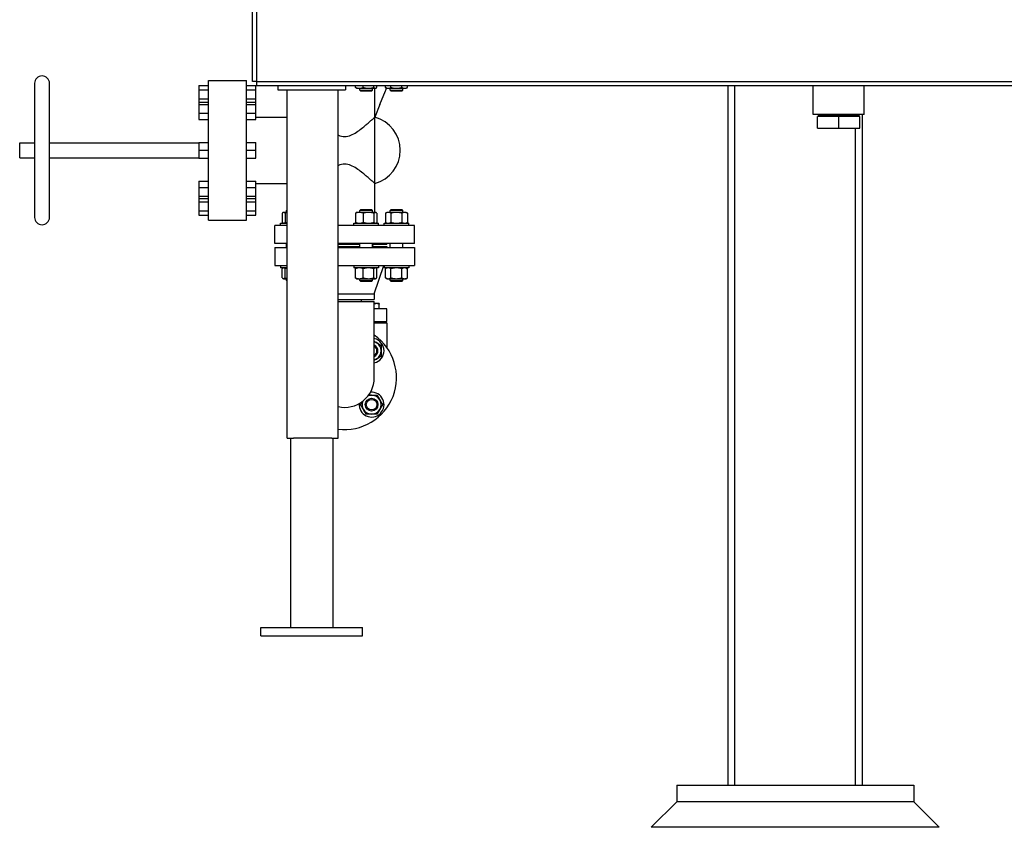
# Model space of a CAD drawing. Header units: inches. Extents: x 36 to 1719, y -84 to 1122.
# Tile 87 of 256: x 660 to 718, y 238 to 286. Entities that reach past the tile are written whole.
import ezdxf

# ---------------------------------------------------------------- set-up
doc = ezdxf.new("R2010")
doc.units = ezdxf.units.IN
doc.header["$LTSCALE"] = 48
doc.header["$MEASUREMENT"] = 0
doc.layers.add('Visible (ANSI)', color=7, linetype='Continuous', lineweight=30)

msp = doc.modelspace()

# ---------------------------------------------------------------- linework, layer by layer
at = {"layer": 'Visible (ANSI)'}
for p, q in [((673.91768, 282.48377), (673.91768, 347.98377)), ((674.16768, 347.98377), (674.16768, 282.48377)), ((661.05918, 282.37777), (661.05918, 274.45777)), ((661.93918, 274.45777), (661.93918, 282.37777)), ((670.76418, 282.25577), (671.32418, 282.25577)), ((670.76418, 282.25577), (670.76418, 281.99177)), ((671.32418, 282.54277), (673.56418, 282.54277)), ((671.32418, 274.29277), (671.32418, 282.54277)), ((673.56418, 274.29277), (673.56418, 282.54277)), ((673.56418, 282.25577), (674.12418, 282.25577)), ((674.16768, 282.48377), (673.91768, 282.48377)), ((674.12418, 281.99177), (674.12418, 282.25577)), ((674.16768, 282.48377), (674.16768, 282.23377)), ((674.16768, 282.48377), (738.91768, 282.48377)), ((738.91768, 282.23377), (674.16768, 282.23377)), ((675.41768, 282.23377), (675.41768, 281.98377)), ((679.41768, 282.23377), (679.41768, 281.98377)), ((680.00848, 282.13301), (680.00848, 282.23377)), ((680.07336, 282.08277), (680.05352, 282.09423)), ((680.07336, 282.08277), (680.23812, 282.08277)), ((680.23812, 282.08277), (680.78145, 282.08277)), ((680.26086, 281.97777), (680.26086, 282.08277)), ((680.46776, 282.13301), (680.46776, 282.23377)), ((680.78145, 282.08277), (681.1792, 282.08277)), ((681.01086, 281.97777), (681.01086, 282.08277)), ((681.09514, 282.13301), (681.09514, 282.23377)), ((681.14918, 280.37577), (681.14918, 282.08277)), ((681.1792, 282.08277), (681.19836, 282.08277)), ((681.19836, 282.08277), (681.21821, 282.09423)), ((681.26325, 282.13301), (681.26325, 282.23377)), ((681.7777, 282.13301), (681.7777, 282.23377)), ((681.86472, 282.08277), (681.7777, 282.13301)), ((681.86472, 282.08277), (681.94008, 282.08277)), ((681.94008, 282.08277), (682.42722, 282.08277)), ((682.05222, 281.97777), (682.05222, 282.08277)), ((682.10246, 282.13301), (682.10246, 282.23377)), ((682.42722, 282.08277), (682.91436, 282.08277)), ((682.75198, 282.13301), (682.75198, 282.23377)), ((682.80222, 281.97777), (682.80222, 282.08277)), ((682.91436, 282.08277), (682.98972, 282.08277)), ((682.98972, 282.08277), (683.07674, 282.13301)), ((683.07674, 282.13301), (683.07674, 282.23377)), ((702.01418, 240.92127), (702.01418, 282.23377)), ((702.41418, 240.92127), (702.41418, 282.23377)), ((707.04268, 280.54377), (707.04268, 282.23377)), ((710.04268, 280.54377), (710.04268, 282.23377)), ((670.76418, 281.99177), (671.32418, 281.99177)), ((670.76418, 281.99177), (670.76418, 281.46377)), ((670.76418, 281.46377), (671.32418, 281.46377)), ((670.76418, 281.46377), (670.76418, 281.2683)), ((673.56418, 281.99177), (674.12418, 281.99177)), ((673.56418, 281.46377), (674.12418, 281.46377)), ((674.12418, 281.46377), (674.12418, 281.99177)), ((674.12418, 281.2683), (674.12418, 281.46377)), ((675.41768, 281.98377), (679.41768, 281.98377)), ((675.98018, 261.42127), (675.98018, 281.98377)), ((678.98018, 261.42127), (678.98018, 281.98377)), ((680.32336, 281.91527), (680.26086, 281.97777)), ((680.26086, 281.97777), (681.01086, 281.97777)), ((680.94836, 281.91527), (680.32336, 281.91527)), ((680.94836, 281.91527), (681.01086, 281.97777)), ((681.45611, 281.13243), (681.77573, 281.92353)), ((682.11472, 281.91527), (682.05222, 281.97777)), ((682.05222, 281.97777), (682.80222, 281.97777)), ((682.73972, 281.91527), (682.11472, 281.91527)), ((682.73972, 281.91527), (682.80222, 281.97777)), ((670.76418, 281.2683), (671.32418, 281.2683)), ((670.76418, 281.2683), (670.76418, 281.13165)), ((670.76418, 281.13165), (671.32418, 281.13165)), ((670.76418, 281.13165), (670.76418, 280.62164)), ((673.56418, 281.2683), (674.12418, 281.2683)), ((673.56418, 281.13165), (674.12418, 281.13165)), ((674.12418, 281.13165), (674.12418, 281.2683)), ((674.12418, 280.62164), (674.12418, 281.13165)), ((681.45611, 281.13243), (681.15028, 280.37548)), ((670.76418, 280.62164), (671.32418, 280.62164)), ((670.76418, 280.62164), (670.76418, 280.24829)), ((673.56418, 280.62164), (674.12418, 280.62164)), ((674.12418, 280.24829), (674.12418, 280.62164)), ((674.12418, 280.37577), (675.98018, 280.37577)), ((681.14918, 276.45977), (681.14918, 280.37577)), ((710.04268, 280.54377), (707.04268, 280.54377)), ((707.29268, 279.72377), (707.29268, 280.41377)), ((708.54268, 280.41377), (707.29268, 280.41377)), ((707.34995, 280.54377), (707.34755, 280.46712)), ((707.34755, 280.41377), (707.34755, 280.46712)), ((709.73781, 280.46712), (707.34755, 280.46712)), ((709.79268, 280.41377), (708.54268, 280.41377)), ((708.54268, 279.72377), (708.54268, 280.41377)), ((709.73541, 280.54377), (709.73781, 280.46712)), ((709.73781, 280.41377), (709.73781, 280.46712)), ((709.79268, 279.72377), (709.79268, 280.41377)), ((709.94418, 240.92127), (709.94418, 280.54377)), ((670.76418, 280.24829), (671.32418, 280.24829)), ((673.56418, 280.24829), (674.12418, 280.24829)), ((707.29268, 279.72377), (708.54268, 279.72377)), ((708.54268, 279.72377), (709.79268, 279.72377)), ((709.54418, 240.92127), (709.54418, 279.72377)), ((660.17918, 278.85777), (661.05918, 278.85777)), ((660.17918, 277.97777), (660.17918, 278.85777)), ((661.93918, 278.85777), (670.76418, 278.85777)), ((670.76418, 278.87503), (671.32418, 278.87503)), ((670.76418, 278.87503), (670.76418, 278.41777)), ((673.56418, 278.87503), (674.12418, 278.87503)), ((674.12418, 278.41777), (674.12418, 278.87503)), ((660.17918, 277.97777), (661.05918, 277.97777)), ((661.93918, 277.97777), (670.76418, 277.97777)), ((670.76418, 278.41777), (671.32418, 278.41777)), ((670.76418, 278.41777), (670.76418, 277.96051)), ((670.76418, 277.96051), (671.32418, 277.96051)), ((673.56418, 278.41777), (674.12418, 278.41777)), ((673.56418, 277.96051), (674.12418, 277.96051)), ((674.12418, 277.96051), (674.12418, 278.41777)), ((670.76418, 276.58726), (671.32418, 276.58726)), ((670.76418, 276.58726), (670.76418, 276.21391)), ((670.76418, 276.21391), (671.32418, 276.21391)), ((670.76418, 276.21391), (670.76418, 275.7039)), ((673.56418, 276.58726), (674.12418, 276.58726)), ((673.56418, 276.21391), (674.12418, 276.21391)), ((674.12418, 276.21391), (674.12418, 276.58726)), ((674.12418, 276.45977), (675.98018, 276.45977)), ((674.12418, 275.7039), (674.12418, 276.21391)), ((681.14918, 274.75277), (681.14918, 276.45977)), ((670.76418, 275.7039), (671.32418, 275.7039)), ((670.76418, 275.7039), (670.76418, 275.56724)), ((673.56418, 275.7039), (674.12418, 275.7039)), ((674.12418, 275.56724), (674.12418, 275.7039)), ((670.76418, 275.56724), (670.76418, 275.37177)), ((670.76418, 275.56724), (671.32418, 275.56724)), ((670.76418, 275.37177), (671.32418, 275.37177)), ((670.76418, 275.37177), (670.76418, 274.84377)), ((673.56418, 275.56724), (674.12418, 275.56724)), ((673.56418, 275.37177), (674.12418, 275.37177)), ((674.12418, 275.37177), (674.12418, 275.56724)), ((674.12418, 274.84377), (674.12418, 275.37177)), ((670.76418, 274.84377), (671.32418, 274.84377)), ((670.76418, 274.84377), (670.76418, 274.57977)), ((670.76418, 274.57977), (671.32418, 274.57977)), ((673.56418, 274.84377), (674.12418, 274.84377)), ((673.56418, 274.57977), (674.12418, 274.57977)), ((674.12418, 274.57977), (674.12418, 274.84377)), ((675.68375, 274.70253), (675.68375, 274.16201)), ((675.74864, 274.75277), (675.7288, 274.74132)), ((675.76781, 274.75277), (675.74864, 274.75277)), ((675.98018, 274.75277), (675.76781, 274.75277)), ((675.85186, 274.70253), (675.85186, 274.16201)), ((675.98018, 274.90181), (675.93614, 274.85777)), ((675.98018, 274.85777), (675.93614, 274.85777)), ((675.93614, 274.75277), (675.93614, 274.85777)), ((680.00848, 274.70253), (680.00848, 274.16201)), ((680.07336, 274.75277), (680.05352, 274.74132)), ((680.23812, 274.75277), (680.07336, 274.75277)), ((680.78145, 274.75277), (680.23812, 274.75277)), ((680.32336, 274.92027), (680.26086, 274.85777)), ((681.01086, 274.85777), (680.26086, 274.85777)), ((680.26086, 274.75277), (680.26086, 274.85777)), ((680.32336, 274.92027), (680.94836, 274.92027)), ((680.46776, 274.70253), (680.46776, 274.16201)), ((681.1792, 274.75277), (680.78145, 274.75277)), ((680.94836, 274.92027), (681.01086, 274.85777)), ((681.01086, 274.75277), (681.01086, 274.85777)), ((681.09514, 274.70253), (681.09514, 274.16201)), ((681.19836, 274.75277), (681.1792, 274.75277)), ((681.19836, 274.75277), (681.21821, 274.74132)), ((681.26325, 274.70253), (681.26325, 274.16201)), ((681.86472, 274.75277), (681.7777, 274.70253)), ((681.7777, 274.70253), (681.7777, 274.16201)), ((681.94008, 274.75277), (681.86472, 274.75277)), ((682.42722, 274.75277), (681.94008, 274.75277)), ((682.11472, 274.92027), (682.05222, 274.85777)), ((682.80222, 274.85777), (682.05222, 274.85777)), ((682.05222, 274.75277), (682.05222, 274.85777)), ((682.10246, 274.70253), (682.10246, 274.16201)), ((682.11472, 274.92027), (682.73972, 274.92027)), ((682.91436, 274.75277), (682.42722, 274.75277)), ((682.73972, 274.92027), (682.80222, 274.85777)), ((682.75198, 274.70253), (682.75198, 274.16201)), ((682.80222, 274.75277), (682.80222, 274.85777)), ((682.98972, 274.75277), (682.91436, 274.75277)), ((682.98972, 274.75277), (683.07674, 274.70253)), ((683.07674, 274.70253), (683.07674, 274.16201)), ((671.32418, 274.29277), (673.56418, 274.29277)), ((675.24418, 272.91777), (675.24418, 273.97777)), ((675.98018, 273.97777), (675.24418, 273.97777)), ((675.57664, 273.97777), (675.57664, 274.11177)), ((675.57664, 274.11177), (675.98018, 274.11177)), ((675.74864, 274.11177), (675.7288, 274.12323)), ((683.49418, 273.97777), (678.98018, 273.97777)), ((679.90136, 273.97777), (679.90136, 274.11177)), ((679.90136, 274.11177), (681.37036, 274.11177)), ((680.07336, 274.11177), (680.05352, 274.12323)), ((681.19836, 274.11177), (681.21821, 274.12323)), ((681.37036, 273.97777), (681.37036, 274.11177)), ((681.69272, 273.97777), (681.69272, 274.11177)), ((681.69272, 274.11177), (683.16172, 274.11177)), ((681.86472, 274.11177), (681.7777, 274.16201)), ((682.98972, 274.11177), (683.07674, 274.16201)), ((683.16172, 273.97777), (683.16172, 274.11177)), ((683.49418, 272.91777), (683.49418, 273.97777)), ((675.98018, 272.91777), (675.24418, 272.91777)), ((675.93614, 272.66777), (675.93614, 272.91777)), ((683.49418, 272.91777), (678.98018, 272.91777)), ((680.26086, 272.85777), (678.98018, 272.85777)), ((678.98018, 272.72777), (680.26086, 272.72777)), ((680.26086, 272.66777), (680.26086, 272.91777)), ((681.01086, 272.66777), (681.01086, 272.91777)), ((681.86918, 272.85777), (681.01086, 272.85777)), ((681.01086, 272.72777), (681.86918, 272.72777)), ((681.04409, 272.7278), (681.02641, 272.85779)), ((681.86918, 272.85777), (681.86918, 272.91777)), ((681.86918, 272.72777), (681.86918, 272.66777)), ((682.05222, 272.66777), (682.05222, 272.91777)), ((682.80222, 272.66777), (682.80222, 272.91777)), ((675.24418, 272.66777), (675.24418, 271.60777)), ((675.24418, 272.66777), (675.98018, 272.66777)), ((678.98018, 272.66777), (683.49418, 272.66777)), ((683.49418, 272.66777), (683.49418, 271.60777)), ((675.24418, 271.60777), (675.98018, 271.60777)), ((675.57664, 271.60777), (675.57664, 271.47377)), ((678.98018, 271.60777), (683.49418, 271.60777)), ((679.90136, 271.60777), (679.90136, 271.47377)), ((681.11918, 269.94777), (681.67918, 271.60777)), ((681.37036, 271.60777), (681.37036, 271.47377)), ((681.69272, 271.60777), (681.69272, 271.47377)), ((683.16172, 271.60777), (683.16172, 271.47377)), ((675.98018, 271.47377), (675.57664, 271.47377)), ((675.68375, 270.88301), (675.68375, 271.42353)), ((675.74864, 271.47377), (675.7288, 271.46232)), ((675.85186, 270.88301), (675.85186, 271.42353)), ((681.37036, 271.47377), (679.90136, 271.47377)), ((680.00848, 270.88301), (680.00848, 271.42353)), ((680.07336, 271.47377), (680.05352, 271.46232)), ((680.46776, 270.88301), (680.46776, 271.42353)), ((681.09514, 270.88301), (681.09514, 271.42353)), ((681.19836, 271.47377), (681.21821, 271.46232)), ((681.26325, 270.88301), (681.26325, 271.42353)), ((683.16172, 271.47377), (681.69272, 271.47377)), ((681.86472, 271.47377), (681.7777, 271.42353)), ((681.7777, 270.88301), (681.7777, 271.42353)), ((682.10246, 270.88301), (682.10246, 271.42353)), ((682.75198, 270.88301), (682.75198, 271.42353)), ((682.98972, 271.47377), (683.07674, 271.42353)), ((683.07674, 270.88301), (683.07674, 271.42353)), ((675.74864, 270.83277), (675.7288, 270.84423)), ((675.74864, 270.83277), (675.76781, 270.83277)), ((675.76781, 270.83277), (675.98018, 270.83277)), ((675.93614, 270.73277), (675.93614, 270.83277)), ((675.98018, 270.68873), (675.93614, 270.73277)), ((675.93614, 270.73277), (675.98018, 270.73277)), ((680.07336, 270.83277), (680.05352, 270.84423)), ((680.07336, 270.83277), (680.23812, 270.83277)), ((680.23812, 270.83277), (680.78145, 270.83277)), ((680.26086, 270.73277), (680.26086, 270.83277)), ((680.32336, 270.67027), (680.26086, 270.73277)), ((680.26086, 270.73277), (681.01086, 270.73277)), ((680.94836, 270.67027), (680.32336, 270.67027)), ((680.78145, 270.83277), (681.1792, 270.83277)), ((680.94836, 270.67027), (681.01086, 270.73277)), ((681.01086, 270.73277), (681.01086, 270.83277)), ((681.1792, 270.83277), (681.19836, 270.83277)), ((681.19836, 270.83277), (681.21821, 270.84423)), ((681.86472, 270.83277), (681.7777, 270.88301)), ((681.86472, 270.83277), (681.94008, 270.83277)), ((681.94008, 270.83277), (682.42722, 270.83277)), ((682.05222, 270.73277), (682.05222, 270.83277)), ((682.11472, 270.67027), (682.05222, 270.73277)), ((682.05222, 270.73277), (682.80222, 270.73277)), ((682.73972, 270.67027), (682.11472, 270.67027)), ((682.42722, 270.83277), (682.91436, 270.83277)), ((682.73972, 270.67027), (682.80222, 270.73277)), ((682.80222, 270.73277), (682.80222, 270.83277)), ((682.91436, 270.83277), (682.98972, 270.83277)), ((682.98972, 270.83277), (683.07674, 270.88301)), ((678.98018, 269.94777), (681.11918, 269.94777)), ((681.11918, 269.94777), (681.11918, 269.60777)), ((678.98018, 269.60777), (681.11918, 269.60777)), ((678.98018, 269.48277), (681.11918, 269.48277)), ((680.36918, 269.48277), (680.36918, 269.60777)), ((681.11918, 264.98277), (681.11918, 269.48277)), ((681.25748, 269.36127), (681.11918, 269.36127)), ((681.41373, 269.36127), (681.25748, 269.36127)), ((681.41373, 269.04527), (681.41373, 269.33336)), ((681.86918, 269.04527), (681.11918, 269.04527)), ((681.86918, 268.29527), (681.86918, 269.04527)), ((681.11918, 268.29527), (681.86918, 268.29527)), ((681.11918, 268.23277), (681.86918, 268.23277)), ((681.31998, 268.29527), (681.31998, 268.23277)), ((681.86918, 268.23277), (681.86918, 266.74731)), ((675.98018, 261.42127), (676.35518, 261.42127)), ((676.16768, 261.42127), (676.16768, 250.23627)), ((678.60518, 261.42127), (676.35518, 261.42127)), ((678.60518, 261.42127), (678.98018, 261.42127)), ((678.66768, 261.42127), (678.66768, 250.23627)), ((674.41768, 250.23627), (680.41768, 250.23627)), ((674.41768, 249.73627), (674.41768, 250.23627)), ((680.41768, 249.73627), (680.41768, 250.23627)), ((674.41768, 249.73627), (680.41768, 249.73627)), ((698.97918, 240.92127), (698.97918, 239.92127)), ((698.97918, 240.92127), (712.97918, 240.92127)), ((712.97918, 240.92127), (712.97918, 239.92127)), ((697.47918, 238.42127), (698.97918, 239.92127)), ((712.97918, 239.92127), (698.97918, 239.92127)), ((712.97918, 239.92127), (698.97918, 239.92127)), ((714.47918, 238.42127), (712.97918, 239.92127)), ((714.47918, 238.42127), (697.47918, 238.42127))]:
    msp.add_line(p, q, dxfattribs=at)
for radius in [0.37513, 0.375, 0.3125]:
    msp.add_circle((680.96017, 263.39178), radius, dxfattribs=at)
for centre, radius, start, end in [((661.49918, 282.37777), 0.44, 0, 180), ((680.62126, 278.41777), 2.02792, 285.0894267, 74.9105733), ((661.49918, 274.45777), 0.44, 180, 0), ((679.36918, 264.98277), 3.06, 262.6965587, 55.1174945), ((680.96017, 266.57376), 0.7345, 282.5027842, 77.4972158), ((680.96017, 266.57376), 0.5625, 60, 73.5795411), ((680.96017, 266.57376), 0.37513, 295.0799745, 64.9200255), ((680.96017, 266.57376), 0.375, 295.0890267, 64.9109733), ((680.96017, 266.57376), 0.5625, 0, 60), ((680.96017, 266.57376), 0.3125, 300.5860062, 59.4139938), ((680.96017, 266.57376), 0.5625, 300, 0), ((680.96017, 266.57376), 0.5625, 286.4204589, 300), ((679.36918, 264.98277), 1.75, 257.1566804, 0), ((680.96017, 263.39178), 0.7345, 174.7967195, 95.2032805), ((680.96017, 263.39178), 0.5625, 158.7767344, 210), ((680.96017, 263.39178), 0.5625, 90, 111.2232656), ((680.96017, 263.39178), 0.5625, 30, 90), ((680.96017, 263.39178), 0.5625, 330, 30), ((680.96017, 263.39178), 0.5625, 210, 270), ((680.96017, 263.39178), 0.5625, 270, 330)]:
    msp.add_arc(centre, radius, start, end, dxfattribs=at)
for points, weights in [([(680.05352, 282.09423), (680.03223, 282.10652), (680.00848, 282.13301)], [1.01895290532, 1.01965956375, 1]), ([(680.00848, 282.13301), (680.13154, 282.08277), (680.23812, 282.08277)], [1, 1.0379548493, 1]), ([(680.23812, 282.08277), (680.34469, 282.08277), (680.46776, 282.13301)], [1, 1.0379548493, 1]), ([(680.46776, 282.13301), (680.63586, 282.08277), (680.78145, 282.08277)], [1, 1.0379548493, 1]), ([(680.78145, 282.08277), (680.92704, 282.08277), (681.09514, 282.13301)], [1, 1.0379548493, 1]), ([(681.09514, 282.13301), (681.14019, 282.08277), (681.1792, 282.08277)], [1, 1.0379548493, 1]), ([(681.1792, 282.08277), (681.21821, 282.08277), (681.26325, 282.13301)], [1, 1.0379548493, 1]), ([(681.7777, 282.13301), (681.86472, 282.08277), (681.94008, 282.08277)], [1, 1.0379548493, 1]), ([(681.94008, 282.08277), (682.01544, 282.08277), (682.10246, 282.13301)], [1, 1.0379548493, 1]), ([(682.10246, 282.13301), (682.2765, 282.08277), (682.42722, 282.08277)], [1, 1.0379548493, 1]), ([(682.42722, 282.08277), (682.57794, 282.08277), (682.75198, 282.13301)], [1, 1.0379548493, 1]), ([(682.75198, 282.13301), (682.839, 282.08277), (682.91436, 282.08277)], [1, 1.0379548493, 1]), ([(682.91436, 282.08277), (682.98972, 282.08277), (683.07674, 282.13301)], [1, 1.0379548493, 1]), ([(675.76781, 274.75277), (675.7288, 274.75277), (675.68375, 274.70253)], [1, 1.0379548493, 1]), ([(675.85186, 274.70253), (675.80682, 274.75277), (675.76781, 274.75277)], [1, 1.0379548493, 1]), ([(675.98018, 274.73439), (675.91887, 274.72256), (675.85186, 274.70253)], [1.01805386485, 1.01479092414, 1]), ([(680.23812, 274.75277), (680.13154, 274.75277), (680.00848, 274.70253)], [1, 1.0379548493, 1]), ([(680.00848, 274.70253), (680.03223, 274.72902), (680.05352, 274.74132)], [1, 1.01965956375, 1.01895290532]), ([(680.46776, 274.70253), (680.34469, 274.75277), (680.23812, 274.75277)], [1, 1.0379548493, 1]), ([(680.78145, 274.75277), (680.63586, 274.75277), (680.46776, 274.70253)], [1, 1.0379548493, 1]), ([(681.09514, 274.70253), (680.92704, 274.75277), (680.78145, 274.75277)], [1, 1.0379548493, 1]), ([(681.1792, 274.75277), (681.14019, 274.75277), (681.09514, 274.70253)], [1, 1.0379548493, 1]), ([(681.26325, 274.70253), (681.21821, 274.75277), (681.1792, 274.75277)], [1, 1.0379548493, 1]), ([(681.94008, 274.75277), (681.86472, 274.75277), (681.7777, 274.70253)], [1, 1.0379548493, 1]), ([(682.10246, 274.70253), (682.01544, 274.75277), (681.94008, 274.75277)], [1, 1.0379548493, 1]), ([(682.42722, 274.75277), (682.2765, 274.75277), (682.10246, 274.70253)], [1, 1.0379548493, 1]), ([(682.75198, 274.70253), (682.57794, 274.75277), (682.42722, 274.75277)], [1, 1.0379548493, 1]), ([(682.91436, 274.75277), (682.839, 274.75277), (682.75198, 274.70253)], [1, 1.0379548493, 1]), ([(683.07674, 274.70253), (682.98972, 274.75277), (682.91436, 274.75277)], [1, 1.0379548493, 1]), ([(675.68375, 274.16201), (675.7288, 274.11177), (675.76781, 274.11177)], [1, 1.0379548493, 1]), ([(675.76781, 274.11177), (675.80682, 274.11177), (675.85186, 274.16201)], [1, 1.0379548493, 1]), ([(675.85186, 274.16201), (675.91887, 274.14199), (675.98018, 274.13015)], [1, 1.01479092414, 1.01805386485]), ([(680.00848, 274.16201), (680.13154, 274.11177), (680.23812, 274.11177)], [1, 1.0379548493, 1]), ([(680.05352, 274.12323), (680.03223, 274.13552), (680.00848, 274.16201)], [1.01895290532, 1.01965956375, 1]), ([(680.23812, 274.11177), (680.34469, 274.11177), (680.46776, 274.16201)], [1, 1.0379548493, 1]), ([(680.46776, 274.16201), (680.63586, 274.11177), (680.78145, 274.11177)], [1, 1.0379548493, 1]), ([(680.78145, 274.11177), (680.92704, 274.11177), (681.09514, 274.16201)], [1, 1.0379548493, 1]), ([(681.09514, 274.16201), (681.14019, 274.11177), (681.1792, 274.11177)], [1, 1.0379548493, 1]), ([(681.1792, 274.11177), (681.21821, 274.11177), (681.26325, 274.16201)], [1, 1.0379548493, 1]), ([(681.7777, 274.16201), (681.86472, 274.11177), (681.94008, 274.11177)], [1, 1.0379548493, 1]), ([(681.94008, 274.11177), (682.01544, 274.11177), (682.10246, 274.16201)], [1, 1.0379548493, 1]), ([(682.10246, 274.16201), (682.2765, 274.11177), (682.42722, 274.11177)], [1, 1.0379548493, 1]), ([(682.42722, 274.11177), (682.57794, 274.11177), (682.75198, 274.16201)], [1, 1.0379548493, 1]), ([(682.75198, 274.16201), (682.839, 274.11177), (682.91436, 274.11177)], [1, 1.0379548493, 1]), ([(682.91436, 274.11177), (682.98972, 274.11177), (683.07674, 274.16201)], [1, 1.0379548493, 1]), ([(675.76781, 271.47377), (675.7288, 271.47377), (675.68375, 271.42353)], [1, 1.0379548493, 1]), ([(675.85186, 271.42353), (675.80682, 271.47377), (675.76781, 271.47377)], [1, 1.0379548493, 1]), ([(675.98018, 271.45539), (675.91887, 271.44356), (675.85186, 271.42353)], [1.01805386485, 1.01479092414, 1]), ([(680.23812, 271.47377), (680.13154, 271.47377), (680.00848, 271.42353)], [1, 1.0379548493, 1]), ([(680.00848, 271.42353), (680.03223, 271.45002), (680.05352, 271.46232)], [1, 1.01965956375, 1.01895290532]), ([(680.46776, 271.42353), (680.34469, 271.47377), (680.23812, 271.47377)], [1, 1.0379548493, 1]), ([(680.78145, 271.47377), (680.63586, 271.47377), (680.46776, 271.42353)], [1, 1.0379548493, 1]), ([(681.09514, 271.42353), (680.92704, 271.47377), (680.78145, 271.47377)], [1, 1.0379548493, 1]), ([(681.1792, 271.47377), (681.14019, 271.47377), (681.09514, 271.42353)], [1, 1.0379548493, 1]), ([(681.26325, 271.42353), (681.21821, 271.47377), (681.1792, 271.47377)], [1, 1.0379548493, 1]), ([(681.94008, 271.47377), (681.86472, 271.47377), (681.7777, 271.42353)], [1, 1.0379548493, 1]), ([(682.10246, 271.42353), (682.01544, 271.47377), (681.94008, 271.47377)], [1, 1.0379548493, 1]), ([(682.42722, 271.47377), (682.2765, 271.47377), (682.10246, 271.42353)], [1, 1.0379548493, 1]), ([(682.75198, 271.42353), (682.57794, 271.47377), (682.42722, 271.47377)], [1, 1.0379548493, 1]), ([(682.91436, 271.47377), (682.839, 271.47377), (682.75198, 271.42353)], [1, 1.0379548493, 1]), ([(683.07674, 271.42353), (682.98972, 271.47377), (682.91436, 271.47377)], [1, 1.0379548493, 1]), ([(675.68375, 270.88301), (675.7288, 270.83277), (675.76781, 270.83277)], [1, 1.0379548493, 1]), ([(675.76781, 270.83277), (675.80682, 270.83277), (675.85186, 270.88301)], [1, 1.0379548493, 1]), ([(675.85186, 270.88301), (675.91887, 270.86299), (675.98018, 270.85115)], [1, 1.01479092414, 1.01805386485]), ([(680.05352, 270.84423), (680.03223, 270.85652), (680.00848, 270.88301)], [1.01895290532, 1.01965956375, 1]), ([(680.00848, 270.88301), (680.13154, 270.83277), (680.23812, 270.83277)], [1, 1.0379548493, 1]), ([(680.23812, 270.83277), (680.34469, 270.83277), (680.46776, 270.88301)], [1, 1.0379548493, 1]), ([(680.46776, 270.88301), (680.63586, 270.83277), (680.78145, 270.83277)], [1, 1.0379548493, 1]), ([(680.78145, 270.83277), (680.92704, 270.83277), (681.09514, 270.88301)], [1, 1.0379548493, 1]), ([(681.09514, 270.88301), (681.14019, 270.83277), (681.1792, 270.83277)], [1, 1.0379548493, 1]), ([(681.1792, 270.83277), (681.21821, 270.83277), (681.26325, 270.88301)], [1, 1.0379548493, 1]), ([(681.7777, 270.88301), (681.86472, 270.83277), (681.94008, 270.83277)], [1, 1.0379548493, 1]), ([(681.94008, 270.83277), (682.01544, 270.83277), (682.10246, 270.88301)], [1, 1.0379548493, 1]), ([(682.10246, 270.88301), (682.2765, 270.83277), (682.42722, 270.83277)], [1, 1.0379548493, 1]), ([(682.42722, 270.83277), (682.57794, 270.83277), (682.75198, 270.88301)], [1, 1.0379548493, 1]), ([(682.75198, 270.88301), (682.839, 270.83277), (682.91436, 270.83277)], [1, 1.0379548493, 1]), ([(682.91436, 270.83277), (682.98972, 270.83277), (683.07674, 270.88301)], [1, 1.0379548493, 1]), ([(681.25748, 269.36127), (681.19234, 269.36127), (681.11918, 269.33908)], [1, 1.03396522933, 1.00714050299]), ([(681.41373, 269.33336), (681.33, 269.36127), (681.25748, 269.36127)], [1, 1.0379548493, 1]), ([(681.41373, 269.36127), (681.41373, 269.36127), (681.41373, 269.33336)], [1, 1.0379548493, 1]), ([(681.11918, 267.13148), (681.18123, 267.09565), (681.24142, 267.0609)], [1.01880151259, 1.01715030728, 1]), ([(681.24142, 267.0609), (681.37195, 266.98554), (681.52267, 266.89852)], [1, 1.0379548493, 1]), ([(681.52267, 266.89852), (681.52267, 266.72448), (681.52267, 266.57376)], [1, 1.0379548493, 1]), ([(681.52267, 266.57376), (681.52267, 266.42304), (681.52267, 266.249)], [1, 1.0379548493, 1]), ([(681.24142, 266.08662), (681.18123, 266.05187), (681.11918, 266.01605)], [1, 1.01715030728, 1.01880151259]), ([(681.52267, 266.249), (681.37195, 266.16198), (681.24142, 266.08662)], [1, 1.0379548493, 1]), ([(680.31065, 263.39178), (680.37001, 263.4946), (680.42226, 263.58508)], [1, 1.02558313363, 1.01667809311]), ([(680.78506, 263.95428), (680.87464, 263.95428), (680.96017, 263.95428)], [1.01871924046, 1.02119094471, 1]), ([(680.96017, 263.95428), (681.11089, 263.95428), (681.28493, 263.95428)], [1, 1.0379548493, 1]), ([(681.28493, 263.95428), (681.37195, 263.80356), (681.44731, 263.67303)], [1, 1.0379548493, 1]), ([(681.44731, 263.67303), (681.52267, 263.5425), (681.60969, 263.39178)], [1, 1.0379548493, 1]), ([(680.47303, 263.11053), (680.39767, 263.24106), (680.31065, 263.39178)], [1, 1.0379548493, 1]), ([(680.63541, 262.82928), (680.54839, 262.98), (680.47303, 263.11053)], [1, 1.0379548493, 1]), ([(680.96017, 262.82928), (680.80945, 262.82928), (680.63541, 262.82928)], [1, 1.0379548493, 1]), ([(681.28493, 262.82928), (681.11089, 262.82928), (680.96017, 262.82928)], [1, 1.0379548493, 1]), ([(681.44731, 263.11053), (681.37195, 262.98), (681.28493, 262.82928)], [1, 1.0379548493, 1]), ([(681.60969, 263.39178), (681.52267, 263.24106), (681.44731, 263.11053)], [1, 1.0379548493, 1])]:
    msp.add_rational_spline(points, weights, degree=2, dxfattribs=at)
for points, knots in [([(681.77573, 281.92353), (681.79049, 281.96007), (681.80338, 281.99402), (681.82409, 282.05117), (681.8324, 282.0752), (681.83974, 282.0972)], [-0.918218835, -0.918218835, -0.918218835, -0.918218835, -0.459109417, -0.459109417, -0.075324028, -0.075324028, -0.075324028, -0.075324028]), ([(680.99974, 280.24098), (681.00109, 280.24219), (681.00243, 280.24339), (681.05072, 280.2866), (681.08757, 280.31991), (681.13681, 280.3645), (681.14918, 280.37577), (681.14918, 280.37577)], [36.34832707, 36.34832707, 36.34832707, 36.34832707, 36.3743495, 36.3743495, 37.29055516, 37.29055516, 38.20676081, 38.20676081, 38.20676081, 38.20676081]), ([(678.98018, 279.32147), (678.98776, 279.31822), (678.99536, 279.31502), (679.11807, 279.26477), (679.23872, 279.23347), (679.36918, 279.23347), (679.49965, 279.23347), (679.62029, 279.26477), (679.85046, 279.35903), (679.96003, 279.42179), (680.17084, 279.55865), (680.2716, 279.63274), (680.46047, 279.77891), (680.5485, 279.85105), (680.63977, 279.92765), (680.65166, 279.93766), (680.66346, 279.94765)], [29.50539747, 29.50539747, 29.50539747, 29.50539747, 29.57127626, 29.57127626, 30.56540865, 30.56540865, 30.56540865, 31.55954103, 31.55954103, 32.55367342, 32.55367342, 33.5478058, 33.5478058, 34.54193819, 34.54193819, 34.69159436, 34.69159436, 34.69159436, 34.69159436]), ([(680.66346, 279.94765), (680.7239, 279.99878), (680.78217, 280.0491), (680.89783, 280.15018), (680.95356, 280.19968), (680.99974, 280.24098)], [34.69159436, 34.69159436, 34.69159436, 34.69159436, 35.45814384, 35.45814384, 36.34832707, 36.34832707, 36.34832707, 36.34832707]), ([(680.66346, 276.8879), (680.65166, 276.89788), (680.63977, 276.9079), (680.5485, 276.98449), (680.46047, 277.05664), (680.2716, 277.20281), (680.17084, 277.2769), (679.96003, 277.41376), (679.85046, 277.47651), (679.62029, 277.57078), (679.49965, 277.60207), (679.36918, 277.60207), (679.23872, 277.60207), (679.11807, 277.57078), (678.99536, 277.52052), (678.98776, 277.51733), (678.98018, 277.51407)], [26.43922294, 26.43922294, 26.43922294, 26.43922294, 26.58887911, 26.58887911, 27.58301149, 27.58301149, 28.57714388, 28.57714388, 29.57127626, 29.57127626, 30.56540865, 30.56540865, 30.56540865, 31.55954103, 31.55954103, 31.62541983, 31.62541983, 31.62541983, 31.62541983]), ([(680.99974, 276.59456), (680.95356, 276.63586), (680.89783, 276.68537), (680.78217, 276.78645), (680.7239, 276.83676), (680.66346, 276.8879)], [24.78249023, 24.78249023, 24.78249023, 24.78249023, 25.67267345, 25.67267345, 26.43922294, 26.43922294, 26.43922294, 26.43922294]), ([(681.14918, 276.45977), (681.14918, 276.45977), (681.13681, 276.47104), (681.08757, 276.51564), (681.05072, 276.54895), (681.00243, 276.59216), (681.00109, 276.59336), (680.99974, 276.59456)], [22.92405649, 22.92405649, 22.92405649, 22.92405649, 23.84026214, 23.84026214, 24.7564678, 24.7564678, 24.78249023, 24.78249023, 24.78249023, 24.78249023])]:
    msp.add_open_spline(points, degree=3, knots=knots, dxfattribs=at)

doc.saveas('drawing.dxf')
